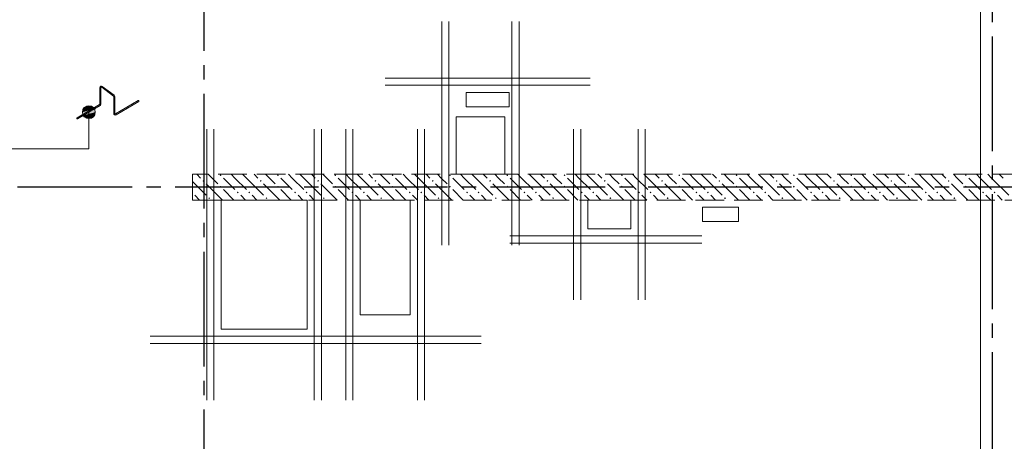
# Model space of a CAD drawing. Header units: millimetres. Extents: x 0 to 43074, y 0 to 59400.
# Tile 27 of 30: x 15039 to 21909, y 48398 to 51338. Entities that reach past the tile are written whole.
import ezdxf

# ---------------------------------------------------------------- set-up
doc = ezdxf.new("R2010")
doc.units = ezdxf.units.MM
doc.linetypes.add('______2', pattern=[270, 200, -70])
doc.linetypes.add('______5', pattern=[1100, 800, -100, 100, -100])
doc.layers.add('ЖБ Перекрытие верхний уровень', color=7, linetype='Continuous', lineweight=25, true_color=0xe0e0ff)
doc.layers.add('ЖБ Стена верхний уровень', color=7, linetype='Continuous', lineweight=25, true_color=0x006e00)
for name, color, linetype, lineweight in [('Обрамление проемов стержнями', 7, 'Continuous', 25), ('Общий01', 7, 'Continuous', 13), ('Оси', 40, '______5', 18), ('Позиционная метка линия выноска', 7, 'Continuous', 13), ('Позиционная метка номер позиции', 7, 'Continuous', 13)]:
    doc.layers.add(name, color=color, linetype=linetype, lineweight=lineweight)

msp = doc.modelspace()

# ---------------------------------------------------------------- hatches: boundary and pattern name
at = {"layer": 'ЖБ Стена верхний уровень', "linetype": 'Continuous', "lineweight": 18, "transparency": 33554687}
for points in [[(16434.5, 50253.1), (16440.9, 50259.6), (16447.4, 50253.1), (16440.9, 50246.6)], [(16834.5, 50253.1), (16840.9, 50259.6), (16847.4, 50253.1), (16840.9, 50246.6)], [(17234.5, 50253.1), (17240.9, 50259.6), (17247.4, 50253.1), (17240.9, 50246.6)], [(17634.5, 50253.1), (17640.9, 50259.6), (17647.4, 50253.1), (17640.9, 50246.6)], [(18034.5, 50253.1), (18040.9, 50259.6), (18047.4, 50253.1), (18040.9, 50246.6)], [(18434.5, 50253.1), (18440.9, 50259.6), (18447.4, 50253.1), (18440.9, 50246.6)], [(18834.5, 50253.1), (18840.9, 50259.6), (18847.4, 50253.1), (18840.9, 50246.6)], [(19234.5, 50253.1), (19240.9, 50259.6), (19247.4, 50253.1), (19240.9, 50246.6)], [(19634.5, 50253.1), (19640.9, 50259.6), (19647.4, 50253.1), (19640.9, 50246.6)], [(20034.5, 50253.1), (20040.9, 50259.6), (20047.4, 50253.1), (20040.9, 50246.6)], [(20434.5, 50253.1), (20440.9, 50259.6), (20447.4, 50253.1), (20440.9, 50246.6)], [(20834.5, 50253.1), (20840.9, 50259.6), (20847.4, 50253.1), (20840.9, 50246.6)], [(21234.5, 50253.1), (21240.9, 50259.6), (21247.4, 50253.1), (21240.9, 50246.6)], [(21634.5, 50253.1), (21640.9, 50259.6), (21647.4, 50253.1), (21640.9, 50246.6)], [(16314.5, 50213.1), (16321, 50219.6), (16327.5, 50213.1), (16321, 50206.6)], [(16434.5, 50173.1), (16440.9, 50179.6), (16447.4, 50173.1), (16440.9, 50166.6)], [(16714.5, 50213.1), (16721, 50219.6), (16727.5, 50213.1), (16721, 50206.6)], [(16834.5, 50173.1), (16840.9, 50179.6), (16847.4, 50173.1), (16840.9, 50166.6)], [(17114.5, 50213.1), (17121, 50219.6), (17127.5, 50213.1), (17121, 50206.6)], [(17234.5, 50173.1), (17240.9, 50179.6), (17247.4, 50173.1), (17240.9, 50166.6)], [(17514.5, 50213.1), (17521, 50219.6), (17527.5, 50213.1), (17521, 50206.6)], [(17634.5, 50173.1), (17640.9, 50179.6), (17647.4, 50173.1), (17640.9, 50166.6)], [(17914.5, 50213.1), (17921, 50219.6), (17927.5, 50213.1), (17921, 50206.6)], [(18034.5, 50173.1), (18040.9, 50179.6), (18047.4, 50173.1), (18040.9, 50166.6)], [(18314.5, 50213.1), (18321, 50219.6), (18327.5, 50213.1), (18321, 50206.6)], [(18434.5, 50173.1), (18440.9, 50179.6), (18447.4, 50173.1), (18440.9, 50166.6)], [(18714.5, 50213.1), (18721, 50219.6), (18727.4, 50213.1), (18721, 50206.6)], [(18834.5, 50173.1), (18840.9, 50179.6), (18847.4, 50173.1), (18840.9, 50166.6)], [(19114.5, 50213.1), (19121, 50219.6), (19127.4, 50213.1), (19121, 50206.6)], [(19234.5, 50173.1), (19240.9, 50179.6), (19247.4, 50173.1), (19240.9, 50166.6)], [(19514.5, 50213.1), (19521, 50219.6), (19527.4, 50213.1), (19521, 50206.6)], [(19634.5, 50173.1), (19640.9, 50179.6), (19647.4, 50173.1), (19640.9, 50166.6)], [(19914.5, 50213.1), (19921, 50219.6), (19927.4, 50213.1), (19921, 50206.6)], [(20034.5, 50173.1), (20040.9, 50179.6), (20047.4, 50173.1), (20040.9, 50166.6)], [(20314.5, 50213.1), (20321, 50219.6), (20327.4, 50213.1), (20321, 50206.6)], [(20434.5, 50173.1), (20440.9, 50179.6), (20447.4, 50173.1), (20440.9, 50166.6)], [(20714.5, 50213.1), (20721, 50219.6), (20727.4, 50213.1), (20721, 50206.6)], [(20834.5, 50173.1), (20840.9, 50179.6), (20847.4, 50173.1), (20840.9, 50166.6)], [(21114.5, 50213.1), (21121, 50219.6), (21127.4, 50213.1), (21121, 50206.6)], [(21234.5, 50173.1), (21240.9, 50179.6), (21247.4, 50173.1), (21240.9, 50166.6)], [(21514.5, 50213.1), (21521, 50219.6), (21527.4, 50213.1), (21521, 50206.6)], [(21634.5, 50173.1), (21640.9, 50179.6), (21647.4, 50173.1), (21640.9, 50166.6)], [(16244, 50136.6), (16247.4, 50133.1), (16244, 50129.7)], [(16354.4, 50093.1), (16360.9, 50099.6), (16367.4, 50093.1), (16360.9, 50086.6)], [(16554.4, 50133.1), (16560.9, 50139.6), (16567.4, 50133.1), (16560.9, 50126.6)], [(16634.5, 50133.1), (16640.9, 50139.6), (16647.4, 50133.1), (16640.9, 50126.6)], [(16754.4, 50093.1), (16760.9, 50099.6), (16767.4, 50093.1), (16760.9, 50086.6)], [(16954.4, 50133.1), (16960.9, 50139.6), (16967.4, 50133.1), (16960.9, 50126.6)], [(17034.5, 50133.1), (17040.9, 50139.6), (17047.4, 50133.1), (17040.9, 50126.6)], [(17154.4, 50093.1), (17160.9, 50099.6), (17167.4, 50093.1), (17160.9, 50086.6)], [(17354.4, 50133.1), (17360.9, 50139.6), (17367.4, 50133.1), (17360.9, 50126.6)], [(17434.5, 50133.1), (17440.9, 50139.6), (17447.4, 50133.1), (17440.9, 50126.6)], [(17554.4, 50093.1), (17560.9, 50099.6), (17567.4, 50093.1), (17560.9, 50086.6)], [(17754.4, 50133.1), (17760.9, 50139.6), (17767.4, 50133.1), (17760.9, 50126.6)], [(17834.5, 50133.1), (17840.9, 50139.6), (17847.4, 50133.1), (17840.9, 50126.6)], [(17954.4, 50093.1), (17960.9, 50099.6), (17967.4, 50093.1), (17960.9, 50086.6)], [(18154.4, 50133.1), (18160.9, 50139.6), (18167.4, 50133.1), (18160.9, 50126.6)], [(18234.5, 50133.1), (18240.9, 50139.6), (18247.4, 50133.1), (18240.9, 50126.6)], [(18354.4, 50093.1), (18360.9, 50099.6), (18367.4, 50093.1), (18360.9, 50086.6)], [(18554.4, 50133.1), (18560.9, 50139.6), (18567.4, 50133.1), (18560.9, 50126.6)], [(18634.5, 50133.1), (18640.9, 50139.6), (18647.4, 50133.1), (18640.9, 50126.6)], [(18754.4, 50093.1), (18760.9, 50099.6), (18767.4, 50093.1), (18760.9, 50086.6)], [(18954.4, 50133.1), (18960.9, 50139.6), (18967.4, 50133.1), (18960.9, 50126.6)], [(19034.5, 50133.1), (19040.9, 50139.6), (19047.4, 50133.1), (19040.9, 50126.6)], [(19154.4, 50093.1), (19160.9, 50099.6), (19167.4, 50093.1), (19160.9, 50086.6)], [(19354.4, 50133.1), (19360.9, 50139.6), (19367.4, 50133.1), (19360.9, 50126.6)], [(19434.5, 50133.1), (19440.9, 50139.6), (19447.4, 50133.1), (19440.9, 50126.6)], [(19554.4, 50093.1), (19560.9, 50099.6), (19567.4, 50093.1), (19560.9, 50086.6)], [(19754.4, 50133.1), (19760.9, 50139.6), (19767.4, 50133.1), (19760.9, 50126.6)], [(19834.5, 50133.1), (19840.9, 50139.6), (19847.4, 50133.1), (19840.9, 50126.6)], [(19954.4, 50093.1), (19960.9, 50099.6), (19967.4, 50093.1), (19960.9, 50086.6)], [(20154.4, 50133.1), (20160.9, 50139.6), (20167.4, 50133.1), (20160.9, 50126.6)], [(20234.5, 50133.1), (20240.9, 50139.6), (20247.4, 50133.1), (20240.9, 50126.6)], [(20354.4, 50093.1), (20360.9, 50099.6), (20367.4, 50093.1), (20360.9, 50086.6)], [(20554.4, 50133.1), (20560.9, 50139.6), (20567.4, 50133.1), (20560.9, 50126.6)], [(20634.5, 50133.1), (20640.9, 50139.6), (20647.4, 50133.1), (20640.9, 50126.6)], [(20754.4, 50093.1), (20760.9, 50099.6), (20767.4, 50093.1), (20760.9, 50086.6)], [(20954.4, 50133.1), (20960.9, 50139.6), (20967.4, 50133.1), (20960.9, 50126.6)], [(21034.5, 50133.1), (21040.9, 50139.6), (21047.4, 50133.1), (21040.9, 50126.6)], [(21154.4, 50093.1), (21160.9, 50099.6), (21167.4, 50093.1), (21160.9, 50086.6)], [(21354.4, 50133.1), (21360.9, 50139.6), (21367.4, 50133.1), (21360.9, 50126.6)], [(21434.5, 50133.1), (21440.9, 50139.6), (21447.4, 50133.1), (21440.9, 50126.6)], [(21554.4, 50093.1), (21560.9, 50099.6), (21567.4, 50093.1), (21560.9, 50086.6)], [(21754.4, 50133.1), (21760.9, 50139.6), (21767.4, 50133.1), (21760.9, 50126.6)], [(21834.5, 50133.1), (21840.9, 50139.6), (21847.4, 50133.1), (21840.9, 50126.6)]]:
    msp.add_hatch(color=7, dxfattribs=at).paths.add_polyline_path(points, flags=16)
at = {"layer": 'Позиционная метка номер позиции', "linetype": 'Continuous', "lineweight": 13, "transparency": 33554687}
for points in [[(15560.3, 50715.2), (15482.8, 50715.2), (15476.6, 50692.7)], [(15560.3, 50715.2), (15476.6, 50692.7), (15566.6, 50692.7)], [(15560.3, 50715.2), (15482.8, 50715.2), (15476.6, 50692.7)], [(15560.3, 50715.2), (15476.6, 50692.7), (15566.6, 50692.7)], [(15544.1, 50731.4), (15499.1, 50731.4), (15482.8, 50715.2)], [(15544.1, 50731.4), (15482.8, 50715.2), (15560.3, 50715.2)], [(15544.1, 50731.4), (15499.1, 50731.4), (15482.8, 50715.2)], [(15544.1, 50731.4), (15482.8, 50715.2), (15560.3, 50715.2)], [(15499.1, 50731.4), (15544.1, 50731.4), (15521.6, 50737.7)], [(15499.1, 50731.4), (15544.1, 50731.4), (15521.6, 50737.7)], [(15566.6, 50692.7), (15476.6, 50692.7), (15482.8, 50670.2)], [(15566.6, 50692.7), (15476.6, 50692.7), (15482.8, 50670.2)], [(15566.6, 50692.7), (15482.8, 50670.2), (15560.3, 50670.2)], [(15566.6, 50692.7), (15482.8, 50670.2), (15560.3, 50670.2)], [(15560.3, 50670.2), (15482.8, 50670.2), (15499.1, 50654)], [(15560.3, 50670.2), (15482.8, 50670.2), (15499.1, 50654)], [(15560.3, 50670.2), (15499.1, 50654), (15544.1, 50654)], [(15560.3, 50670.2), (15499.1, 50654), (15544.1, 50654)], [(15544.1, 50654), (15499.1, 50654), (15521.6, 50647.7)], [(15544.1, 50654), (15499.1, 50654), (15521.6, 50647.7)]]:
    msp.add_hatch(color=7, dxfattribs=at).paths.add_polyline_path(points)

# ---------------------------------------------------------------- linework, layer by layer
at = {"layer": 'ЖБ Перекрытие верхний уровень', "color": 7, "linetype": 'Continuous', "lineweight": 18, "transparency": 33554687}
for p, q in [((18454, 50830), (18154, 50830)), ((18154, 50830), (18154, 50730)), ((18454, 50730), (18454, 50830)), ((18154, 50730), (18454, 50730)), ((18424, 50660), (18084, 50660)), ((18084, 50660), (18084, 50260)), ((18424, 50260), (18424, 50660)), ((18084, 50260), (18424, 50260)), ((17044, 50080), (16444, 50080)), ((16444, 50080), (16444, 49180)), ((17044, 49180), (17044, 50080)), ((17764, 50080), (17414, 50080)), ((17414, 50080), (17414, 49280)), ((17764, 49280), (17764, 50080)), ((19304, 50080), (19004, 50080)), ((19004, 50080), (19004, 49880)), ((19304, 49880), (19304, 50080)), ((20054, 50030), (19804, 50030)), ((19804, 50030), (19804, 49930)), ((20054, 49930), (20054, 50030)), ((19004, 49880), (19304, 49880)), ((19804, 49930), (20054, 49930)), ((17414, 49280), (17764, 49280)), ((16444, 49180), (17044, 49180))]:
    msp.add_line(p, q, dxfattribs=at)
at = {"layer": 'ЖБ Стена верхний уровень', "color": 251, "linetype": '______2', "lineweight": 13, "true_color": 0x656565, "transparency": 33554687}
for p, q in [((22024, 50260), (16244, 50260)), ((16244, 50260), (16244, 50080)), ((16244, 50080), (22024, 50080))]:
    msp.add_line(p, q, dxfattribs=at)
at = {"layer": 'ЖБ Стена верхний уровень', "color": 9, "linetype": 'Continuous', "lineweight": 18, "true_color": 0xc7c7c7, "transparency": 33554687}
for p, q in [((16274.1, 50260), (16301, 50233.1)), ((16381, 50233.1), (16354.1, 50260)), ((16421, 50193.1), (16381, 50233.1)), ((16460.9, 50233.1), (16540.9, 50153.1)), ((16540.9, 50233.1), (16514.1, 50260)), ((16540.9, 50233.1), (16621, 50153.1)), ((16594.1, 50260), (16621, 50233.1)), ((16621, 50233.1), (16740.9, 50113.1)), ((16674.1, 50260), (16701, 50233.1)), ((16781, 50233.1), (16754.1, 50260)), ((16821, 50193.1), (16781, 50233.1)), ((16860.9, 50233.1), (16940.9, 50153.1)), ((16940.9, 50233.1), (16914.1, 50260)), ((16940.9, 50233.1), (17021, 50153.1)), ((16994.1, 50260), (17021, 50233.1)), ((17021, 50233.1), (17140.9, 50113.1)), ((17074.1, 50260), (17101, 50233.1)), ((17181, 50233.1), (17154.1, 50260)), ((17221, 50193.1), (17181, 50233.1)), ((17260.9, 50233.1), (17340.9, 50153.1)), ((17340.9, 50233.1), (17314.1, 50260)), ((17340.9, 50233.1), (17421, 50153.1)), ((17394.1, 50260), (17421, 50233.1)), ((17421, 50233.1), (17540.9, 50113.1)), ((17474.1, 50260), (17501, 50233.1)), ((17581, 50233.1), (17554.1, 50260)), ((17621, 50193.1), (17581, 50233.1)), ((17660.9, 50233.1), (17740.9, 50153.1)), ((17740.9, 50233.1), (17714.1, 50260)), ((17740.9, 50233.1), (17821, 50153.1)), ((17794.1, 50260), (17821, 50233.1)), ((17821, 50233.1), (17940.9, 50113.1)), ((17874.1, 50260), (17901, 50233.1)), ((17981, 50233.1), (17954.1, 50260)), ((18021, 50193.1), (17981, 50233.1)), ((18060.9, 50233.1), (18140.9, 50153.1)), ((18140.9, 50233.1), (18114.1, 50260)), ((18140.9, 50233.1), (18221, 50153.1)), ((18194.1, 50260), (18221, 50233.1)), ((18221, 50233.1), (18340.9, 50113.1)), ((18274.1, 50260), (18301, 50233.1)), ((18381, 50233.1), (18354.1, 50260)), ((18421, 50193.1), (18381, 50233.1)), ((18460.9, 50233.1), (18540.9, 50153.1)), ((18540.9, 50233.1), (18514.1, 50260)), ((18540.9, 50233.1), (18621, 50153.1)), ((18594.1, 50260), (18621, 50233.1)), ((18621, 50233.1), (18740.9, 50113.1)), ((18674.1, 50260), (18701, 50233.1)), ((18781, 50233.1), (18754.1, 50260)), ((18821, 50193.1), (18781, 50233.1)), ((18860.9, 50233.1), (18940.9, 50153.1)), ((18940.9, 50233.1), (18914.1, 50260)), ((18940.9, 50233.1), (19021, 50153.1)), ((18994.1, 50260), (19021, 50233.1)), ((19021, 50233.1), (19140.9, 50113.1)), ((19074.1, 50260), (19101, 50233.1)), ((19181, 50233.1), (19154.1, 50260)), ((19221, 50193.1), (19181, 50233.1)), ((19260.9, 50233.1), (19340.9, 50153.1)), ((19340.9, 50233.1), (19314.1, 50260)), ((19340.9, 50233.1), (19421, 50153.1)), ((19394.1, 50260), (19421, 50233.1)), ((19421, 50233.1), (19540.9, 50113.1)), ((19474.1, 50260), (19501, 50233.1)), ((19581, 50233.1), (19554.1, 50260)), ((19621, 50193.1), (19581, 50233.1)), ((19660.9, 50233.1), (19740.9, 50153.1)), ((19740.9, 50233.1), (19714.1, 50260)), ((19740.9, 50233.1), (19821, 50153.1)), ((19794.1, 50260), (19821, 50233.1)), ((19821, 50233.1), (19940.9, 50113.1)), ((19874.1, 50260), (19901, 50233.1)), ((19981, 50233.1), (19954.1, 50260)), ((20021, 50193.1), (19981, 50233.1)), ((20060.9, 50233.1), (20140.9, 50153.1)), ((20140.9, 50233.1), (20114.1, 50260)), ((20140.9, 50233.1), (20221, 50153.1)), ((20194.1, 50260), (20221, 50233.1)), ((20221, 50233.1), (20340.9, 50113.1)), ((20274.1, 50260), (20301, 50233.1)), ((20381, 50233.1), (20354.1, 50260)), ((20421, 50193.1), (20381, 50233.1)), ((20460.9, 50233.1), (20540.9, 50153.1)), ((20540.9, 50233.1), (20514.1, 50260)), ((20540.9, 50233.1), (20621, 50153.1)), ((20594.1, 50260), (20621, 50233.1)), ((20621, 50233.1), (20740.9, 50113.1)), ((20674.1, 50260), (20701, 50233.1)), ((20781, 50233.1), (20754.1, 50260)), ((20821, 50193.1), (20781, 50233.1)), ((20860.9, 50233.1), (20940.9, 50153.1)), ((20940.9, 50233.1), (20914.1, 50260)), ((20940.9, 50233.1), (21021, 50153.1)), ((20994.1, 50260), (21021, 50233.1)), ((21021, 50233.1), (21140.9, 50113.1)), ((21074.1, 50260), (21101, 50233.1)), ((21181, 50233.1), (21154.1, 50260)), ((21221, 50193.1), (21181, 50233.1)), ((21260.9, 50233.1), (21340.9, 50153.1)), ((21340.9, 50233.1), (21314.1, 50260)), ((21340.9, 50233.1), (21421, 50153.1)), ((21394.1, 50260), (21421, 50233.1)), ((21421, 50233.1), (21540.9, 50113.1)), ((21474.1, 50260), (21501, 50233.1)), ((21581, 50233.1), (21554.1, 50260)), ((21621, 50193.1), (21581, 50233.1)), ((21660.9, 50233.1), (21740.9, 50153.1)), ((21740.9, 50233.1), (21714.1, 50260)), ((21740.9, 50233.1), (21821, 50153.1)), ((21794.1, 50260), (21821, 50233.1)), ((21821, 50233.1), (21940.9, 50113.1)), ((21874.1, 50260), (21901, 50233.1)), ((16244, 50210.1), (16340.9, 50113.1)), ((16340.9, 50193.1), (16454.1, 50080)), ((16460.9, 50153.1), (16534.1, 50080)), ((16740.9, 50193.1), (16854.1, 50080)), ((16860.9, 50153.1), (16934.1, 50080)), ((17140.9, 50193.1), (17254.1, 50080)), ((17260.9, 50153.1), (17334.1, 50080)), ((17540.9, 50193.1), (17654.1, 50080)), ((17660.9, 50153.1), (17734.1, 50080)), ((17940.9, 50193.1), (18054.1, 50080)), ((18060.9, 50153.1), (18134.1, 50080)), ((18340.9, 50193.1), (18454.1, 50080)), ((18460.9, 50153.1), (18534.1, 50080)), ((18740.9, 50193.1), (18854.1, 50080)), ((18860.9, 50153.1), (18934.1, 50080)), ((19140.9, 50193.1), (19254.1, 50080)), ((19260.9, 50153.1), (19334.1, 50080)), ((19540.9, 50193.1), (19654.1, 50080)), ((19660.9, 50153.1), (19734.1, 50080)), ((19940.9, 50193.1), (20054.1, 50080)), ((20060.9, 50153.1), (20134.1, 50080)), ((20340.9, 50193.1), (20454.1, 50080)), ((20460.9, 50153.1), (20534.1, 50080)), ((20740.9, 50193.1), (20854.1, 50080)), ((20860.9, 50153.1), (20934.1, 50080)), ((21140.9, 50193.1), (21254.1, 50080)), ((21260.9, 50153.1), (21334.1, 50080)), ((21540.9, 50193.1), (21654.1, 50080)), ((21660.9, 50153.1), (21734.1, 50080)), ((16260.9, 50113.1), (16294.1, 50080)), ((16614.1, 50080), (16581, 50113.1)), ((16660.9, 50113.1), (16694.1, 50080)), ((17014.1, 50080), (16981, 50113.1)), ((17060.9, 50113.1), (17094.1, 50080)), ((17414.1, 50080), (17381, 50113.1)), ((17460.9, 50113.1), (17494.1, 50080)), ((17814.1, 50080), (17781, 50113.1)), ((17860.9, 50113.1), (17894.1, 50080)), ((18214.1, 50080), (18181, 50113.1)), ((18260.9, 50113.1), (18294.1, 50080)), ((18614.1, 50080), (18581, 50113.1)), ((18660.9, 50113.1), (18694.1, 50080)), ((19014.1, 50080), (18981, 50113.1)), ((19060.9, 50113.1), (19094.1, 50080)), ((19414.1, 50080), (19381, 50113.1)), ((19460.9, 50113.1), (19494.1, 50080)), ((19814.1, 50080), (19781, 50113.1)), ((19860.9, 50113.1), (19894.1, 50080)), ((20214.1, 50080), (20181, 50113.1)), ((20260.9, 50113.1), (20294.1, 50080)), ((20614.1, 50080), (20581, 50113.1)), ((20660.9, 50113.1), (20694.1, 50080)), ((21014.1, 50080), (20981, 50113.1)), ((21060.9, 50113.1), (21094.1, 50080)), ((21414.1, 50080), (21381, 50113.1)), ((21460.9, 50113.1), (21494.1, 50080)), ((21814.1, 50080), (21781, 50113.1)), ((21860.9, 50113.1), (21894.1, 50080))]:
    msp.add_line(p, q, dxfattribs=at)
at = {"layer": 'Обрамление проемов стержнями', "color": 7, "linetype": 'Continuous', "lineweight": 18, "transparency": 33554687}
for p, q in [((17984, 49765.4), (17984, 51325)), ((17984, 49765.4), (17984, 51325)), ((18034, 49765.4), (18034, 51325)), ((18034, 49765.4), (18034, 51325)), ((18474, 49765.4), (18474, 51325)), ((18474, 49765.4), (18474, 51325)), ((18524, 49765.4), (18524, 51325)), ((18524, 49765.4), (18524, 51325)), ((17589, 50930), (19019, 50930)), ((17589, 50930), (19019, 50930)), ((17589, 50880), (19019, 50880)), ((17589, 50880), (19019, 50880)), ((16344, 50575), (16344, 48685)), ((16344, 50575), (16344, 48685)), ((16394, 50575), (16394, 48685)), ((16394, 50575), (16394, 48685)), ((17094, 50575), (17094, 48685)), ((17094, 50575), (17094, 48685)), ((17144, 50575), (17144, 48685)), ((17144, 50575), (17144, 48685)), ((17314, 50575), (17314, 48685)), ((17314, 50575), (17314, 48685)), ((17364, 50575), (17364, 48685)), ((17364, 50575), (17364, 48685)), ((17814, 50575), (17814, 48685)), ((17814, 50575), (17814, 48685)), ((17864, 50575), (17864, 48685)), ((17864, 50575), (17864, 48685)), ((18904, 50575), (18904, 49385)), ((18904, 50575), (18904, 49385)), ((18954, 50575), (18954, 49385)), ((18954, 50575), (18954, 49385)), ((19354, 50575), (19354, 49385)), ((19354, 50575), (19354, 49385)), ((19404, 50575), (19404, 49385)), ((19404, 50575), (19404, 49385)), ((19799, 49830), (18459, 49830)), ((19799, 49830), (18459, 49830)), ((19799, 49780), (18459, 49780)), ((19799, 49780), (18459, 49780)), ((18259, 49130), (15949, 49130)), ((18259, 49130), (15949, 49130)), ((18259, 49080), (15949, 49080)), ((18259, 49080), (15949, 49080))]:
    msp.add_line(p, q, dxfattribs=at)
at = {"layer": 'Общий01', "color": 7, "linetype": 'Continuous', "lineweight": 13, "transparency": 33554687}
for p, q in [((15597.9, 50748.2), (15597.9, 50864.1)), ((15605.3, 50748.2), (15605.3, 50864.1)), ((15611.2, 50867.1), (15693.5, 50804.9)), ((15615.6, 50872.9), (15697.9, 50810.7)), ((15694.9, 50683.6), (15694.9, 50801.9)), ((15702.3, 50683.6), (15702.3, 50801.9)), ((15707.8, 50680.4), (15866, 50773.4)), ((15439.5, 50653), (15596.1, 50745.1)), ((15443.3, 50646.7), (15599.8, 50738.7)), ((15711.5, 50674.1), (15869.7, 50767))]:
    msp.add_line(p, q, dxfattribs=at)
for centre, radius, start, end in [((15609, 50864.1), 11, 52.90778, 180), ((15609, 50864.1), 3.67, 52.90778, 180), ((15691.3, 50801.9), 3.67, 0, 52.90778), ((15691.3, 50801.9), 11, 0, 52.90778), ((15867.9, 50770.2), 3.67, 300.44704, 120.44704), ((15594.3, 50748.2), 3.67, 300.44704, 0), ((15594.3, 50748.2), 11, 300.44704, 0), ((15441.4, 50649.9), 3.67, 120.44704, 300.44704), ((15706, 50683.6), 11, 180, 300.44704), ((15706, 50683.6), 3.67, 180, 300.44704)]:
    msp.add_arc(centre, radius, start, end, dxfattribs=at)
at = {"layer": 'Оси', "color": 8, "linetype": '______5', "lineweight": -3, "transparency": 33554687}
for p, q in [((21824, 57820), (21824, 7100)), ((16324, 57420), (16324, 7100)), ((26824, 50170), (4600, 50170))]:
    msp.add_line(p, q, dxfattribs=at)
at = {"layer": 'Позиционная метка линия выноска', "color": 251, "linetype": 'Continuous', "lineweight": 13, "true_color": 0x494949, "transparency": 33554687}
msp.add_lwpolyline([(21744, 32516.4), (21744, 42500), (21744, 50000), (21744, 56940), (16064, 56940), (16064, 56339.8), (14463.8, 56339.8), (14463.8, 56940), (8974, 56940)], dxfattribs=at)
at = {"layer": 'Позиционная метка номер позиции', "color": 7, "linetype": 'Continuous', "lineweight": 13, "transparency": 33554687}
for p, q in [((15521.6, 50737.7), (15521.6, 50737.7)), ((15521.6, 50737.7), (15521.6, 50737.7)), ((15476.6, 50692.7), (15476.6, 50692.7)), ((15476.6, 50692.7), (15476.6, 50692.7)), ((15521.6, 50647.7), (15521.6, 50647.7)), ((15521.6, 50647.7), (15521.6, 50647.7)), ((15566.6, 50692.7), (15566.6, 50692.7)), ((15566.6, 50692.7), (15566.6, 50692.7))]:
    msp.add_line(p, q, dxfattribs=at)
msp.add_lwpolyline([(15521.6, 50692.7), (15521.6, 50436.7), (12635.5, 50436.7)], dxfattribs=at)
msp.add_lwpolyline([(15521.6, 50692.7), (15521.6, 50436.7), (12635.5, 50436.7)], dxfattribs=at)
msp.add_circle((15521.6, 50692.7), 45, dxfattribs=at)
msp.add_circle((15521.6, 50692.7), 45, dxfattribs=at)

doc.saveas('drawing.dxf')
